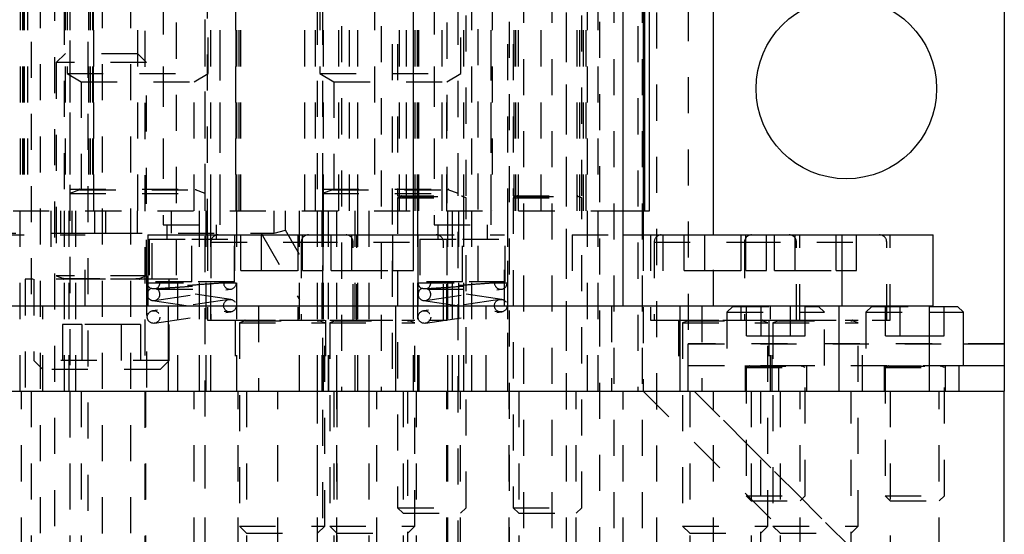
# Model space of a CAD drawing. Header units: inches. Extents: x 1880 to 2363, y -453 to -54.
# Tile 43 of 256: x 1907.45 to 1910.18, y -450.65 to -449.22. Entities that reach past the tile are written whole.
import ezdxf

# ---------------------------------------------------------------- set-up
doc = ezdxf.new("R2010")
doc.units = ezdxf.units.IN
doc.header["$LTSCALE"] = 0.5
doc.header["$MEASUREMENT"] = 0
doc.linetypes.add('HIDDEN', pattern=[0.225, 0.15, -0.075])
doc.layers.add('SID-M-H', color=4, linetype='HIDDEN')
doc.layers.add('SID-M-S', color=105, linetype='Continuous')

msp = doc.modelspace()

# ---------------------------------------------------------------- linework, layer by layer
at = {"layer": 'SID-M-H'}
for p, q in [((1907.79774, -446.45527), (1907.79774, -451.53057)), ((1909.05759, -451.53057), (1909.05759, -447.59756)), ((1907.54774, -448.12807), (1907.54774, -451.53057)), ((1908.80759, -451.53057), (1908.80759, -448.12807)), ((1908.84696, -451.03358), (1908.84696, -448.13594)), ((1909.09696, -451.03358), (1909.09696, -448.13594)), ((1909.1757, -451.03358), (1909.1757, -448.13594)), ((1907.48278, -448.28555), (1907.48278, -450.01783)), ((1907.64026, -448.28555), (1907.64026, -452.10445)), ((1908.9257, -451.03358), (1908.9257, -448.28555)), ((1908.96507, -452.10445), (1908.96507, -448.28555)), ((1909.21507, -452.10445), (1909.21507, -448.28555)), ((1907.50837, -448.54787), (1907.50837, -450.75308)), ((1907.67963, -448.54798), (1907.67963, -450.75298)), ((1907.75837, -448.54787), (1907.75837, -450.75308)), ((1907.45267, -448.75405), (1907.45267, -449.75405)), ((1907.4592, -448.75405), (1907.4592, -449.75405)), ((1907.46267, -448.75405), (1907.46267, -449.75405)), ((1907.46362, -448.75405), (1907.46362, -449.75405)), ((1907.47267, -448.75405), (1907.47267, -449.75405)), ((1907.47267, -448.75405), (1907.47267, -449.75405)), ((1907.57717, -448.75405), (1907.57717, -449.75405)), ((1907.58267, -448.75405), (1907.58267, -449.37405)), ((1907.59017, -448.75405), (1907.59017, -449.75405)), ((1907.64171, -448.75405), (1907.64171, -449.75405)), ((1907.64171, -448.75405), (1907.64171, -449.75405)), ((1907.64613, -448.75405), (1907.64613, -449.75405)), ((1907.64613, -448.75405), (1907.64613, -449.75405)), ((1907.65267, -448.75405), (1907.65267, -449.75405)), ((1907.65267, -448.75405), (1907.65267, -449.75405)), ((1907.65461, -448.75405), (1907.65461, -449.75405)), ((1907.65461, -448.75405), (1907.65461, -449.75405)), ((1907.65654, -449.75405), (1907.65654, -448.75405)), ((1907.77817, -449.75405), (1907.77817, -448.75405)), ((1907.84867, -448.75405), (1907.84867, -449.75405)), ((1907.84893, -448.76587), (1907.84893, -449.79342)), ((1907.96517, -449.75405), (1907.96517, -448.75405)), ((1907.97267, -449.37405), (1907.97267, -448.75405)), ((1908.00641, -449.79342), (1908.00641, -448.76587)), ((1908.00667, -449.75405), (1908.00667, -448.75405)), ((1908.04879, -448.75405), (1908.04879, -449.75405)), ((1908.05073, -449.75405), (1908.05073, -448.75405)), ((1908.05073, -449.75405), (1908.05073, -448.75405)), ((1908.0592, -449.75405), (1908.0592, -448.75405)), ((1908.0592, -449.75405), (1908.0592, -448.75405)), ((1908.06362, -449.75405), (1908.06362, -448.75405)), ((1908.06362, -449.75405), (1908.06362, -448.75405)), ((1908.28267, -448.75405), (1908.28267, -449.37405)), ((1908.29267, -449.75405), (1908.29267, -448.75405)), ((1908.38767, -449.75405), (1908.38767, -448.75405)), ((1908.43392, -448.75405), (1908.43392, -449.75405)), ((1908.52267, -449.75405), (1908.52267, -448.75405)), ((1908.54171, -449.75405), (1908.54171, -448.75405)), ((1908.54613, -449.75405), (1908.54613, -448.75405)), ((1908.55461, -449.75405), (1908.55461, -448.75405)), ((1908.55654, -449.75405), (1908.55654, -448.75405)), ((1908.59867, -448.75405), (1908.59867, -449.75405)), ((1908.59893, -448.76587), (1908.59893, -449.79342)), ((1908.62142, -449.75405), (1908.62142, -448.75405)), ((1908.67267, -449.37405), (1908.67267, -448.75405)), ((1908.75641, -449.79342), (1908.75641, -448.76587)), ((1908.75667, -449.75405), (1908.75667, -448.75405)), ((1908.75967, -448.75405), (1908.75967, -449.75405)), ((1908.82017, -449.75405), (1908.82017, -448.75405)), ((1908.82517, -449.75405), (1908.82517, -448.75405)), ((1908.82517, -449.75405), (1908.82517, -448.75405)), ((1908.82517, -449.75405), (1908.82517, -448.75405)), ((1908.82517, -449.75405), (1908.82517, -448.75405)), ((1908.83267, -449.75405), (1908.83267, -448.75405)), ((1908.83267, -449.75405), (1908.83267, -448.75405)), ((1908.83267, -449.75405), (1908.83267, -448.75405)), ((1908.83267, -449.75405), (1908.83267, -448.75405)), ((1908.89567, -449.75405), (1908.89567, -448.75405)), ((1908.99517, -449.75405), (1908.99517, -448.75405)), ((1908.99517, -449.75405), (1908.99517, -448.75405)), ((1908.99517, -449.75405), (1908.99517, -448.75405)), ((1908.99517, -449.75405), (1908.99517, -448.75405)), ((1909.00267, -449.75405), (1909.00267, -448.75405)), ((1909.00267, -449.75405), (1909.00267, -448.75405)), ((1909.00267, -449.75405), (1909.00267, -448.75405)), ((1909.00267, -449.75405), (1909.00267, -448.75405)), ((1909.01267, -449.75405), (1909.01267, -448.75405)), ((1909.01267, -449.75405), (1909.01267, -448.75405)), ((1909.01267, -449.75405), (1909.01267, -448.75405)), ((1909.01267, -449.75405), (1909.01267, -448.75405)), ((1909.02017, -449.75405), (1909.02017, -448.75405)), ((1909.02017, -449.75405), (1909.02017, -448.75405)), ((1909.02017, -449.75405), (1909.02017, -448.75405)), ((1909.02017, -449.75405), (1909.02017, -448.75405)), ((1909.18267, -449.75405), (1909.18267, -448.75405)), ((1909.18267, -449.75405), (1909.18267, -448.75405)), ((1909.18267, -449.75405), (1909.18267, -448.75405)), ((1907.88436, -448.83279), (1907.88436, -449.9509)), ((1907.97097, -449.82098), (1907.97097, -448.83279)), ((1908.34267, -448.84245), (1908.34267, -450.25405)), ((1908.45231, -448.84245), (1908.45231, -450.25405)), ((1908.54131, -450.25405), (1908.54131, -448.84245)), ((1908.63436, -448.83279), (1908.63436, -449.9509)), ((1908.72097, -449.9509), (1908.72097, -448.83279)), ((1908.96412, -448.84245), (1908.96412, -450.25405)), ((1909.05312, -450.25405), (1909.05312, -448.84245)), ((1909.16267, -448.84245), (1909.16267, -450.25405)), ((1908.05267, -449.75405), (1908.05267, -449.00405)), ((1908.24062, -449.75405), (1908.24062, -449.00405)), ((1908.27062, -449.75405), (1908.27062, -449.00405)), ((1908.27062, -449.75405), (1908.27062, -449.00405)), ((1908.33471, -449.75405), (1908.33471, -449.00405)), ((1908.33471, -449.75405), (1908.33471, -449.00405)), ((1908.36471, -449.75405), (1908.36471, -449.00405)), ((1908.50267, -449.75405), (1908.50267, -449.00405)), ((1908.55267, -449.75405), (1908.55267, -449.00405)), ((1907.59017, -449.08205), (1907.59017, -450.78204)), ((1907.96517, -450.92405), (1907.96517, -449.08205)), ((1908.48217, -449.09245), (1908.48217, -450.25405)), ((1908.49767, -449.09245), (1908.49767, -449.71285)), ((1908.68767, -449.71285), (1908.68767, -449.09245)), ((1908.70317, -450.25405), (1908.70317, -449.09245)), ((1908.80217, -449.09245), (1908.80217, -450.25405)), ((1908.81767, -449.09245), (1908.81767, -449.71285)), ((1909.00767, -449.71285), (1909.00767, -449.09245)), ((1909.02317, -450.25405), (1909.02317, -449.09245)), ((1907.57467, -449.19405), (1907.57467, -449.75405)), ((1907.98067, -449.75405), (1907.98067, -449.19405)), ((1908.27467, -449.19405), (1908.27467, -449.75405)), ((1908.29017, -449.19405), (1908.29017, -449.69445)), ((1908.66517, -449.69445), (1908.66517, -449.19405)), ((1908.68067, -449.75405), (1908.68067, -449.19405)), ((1909.30267, -449.18405), (1909.30267, -450.12305)), ((1907.57717, -449.31905), (1907.55267, -449.34355)), ((1907.80267, -449.34355), (1907.55267, -449.34355)), ((1907.55267, -449.34355), (1907.55267, -449.93474)), ((1907.77817, -449.31905), (1907.57717, -449.31905)), ((1907.80267, -449.34355), (1907.77817, -449.31905)), ((1907.80267, -449.93474), (1907.80267, -449.34355)), ((1907.58267, -449.37405), (1907.97267, -449.37405)), ((1907.58267, -449.37405), (1907.62142, -449.39643)), ((1907.62142, -449.39643), (1907.93392, -449.39643)), ((1907.62142, -449.39643), (1907.62142, -449.75405)), ((1907.93392, -449.39643), (1907.97267, -449.37405)), ((1907.93392, -449.75405), (1907.93392, -449.39643)), ((1908.28267, -449.37405), (1908.67267, -449.37405)), ((1908.28267, -449.37405), (1908.32142, -449.39643)), ((1908.32142, -449.39643), (1908.63392, -449.39643)), ((1908.32142, -449.39643), (1908.32142, -449.75405)), ((1908.63392, -449.39643), (1908.67267, -449.37405)), ((1908.63392, -449.75405), (1908.63392, -449.39643)), ((1907.59017, -449.69445), (1907.96517, -449.69445)), ((1907.61722, -449.69598), (1907.59017, -449.70582)), ((1907.61722, -449.69598), (1907.93632, -449.69598)), ((1907.96517, -449.70582), (1907.93811, -449.69598)), ((1908.29017, -449.69445), (1908.66517, -449.69445)), ((1908.29017, -449.69445), (1908.29017, -449.70582)), ((1908.29017, -449.69445), (1908.29017, -449.70582)), ((1908.31722, -449.69598), (1908.29017, -449.70582)), ((1908.31722, -449.69598), (1908.63632, -449.69598)), ((1908.66517, -449.70582), (1908.63811, -449.69598)), ((1908.66517, -449.70582), (1908.66517, -449.69445)), ((1908.66517, -449.70582), (1908.66517, -449.69445)), ((1907.59017, -449.70582), (1907.96517, -449.70582)), ((1908.29017, -449.70582), (1908.66517, -449.70582)), ((1908.29017, -449.70582), (1908.29017, -450.9128)), ((1908.49767, -449.71285), (1908.68767, -449.71285)), ((1908.50897, -449.71438), (1908.49767, -449.71849)), ((1908.49767, -449.71849), (1908.68767, -449.71849)), ((1908.49767, -449.71849), (1908.49767, -450.57695)), ((1908.50897, -449.71438), (1908.67636, -449.71438)), ((1908.66517, -450.9128), (1908.66517, -449.70582)), ((1908.68767, -449.71849), (1908.67636, -449.71438)), ((1908.68767, -450.57695), (1908.68767, -449.71849)), ((1908.81767, -449.71285), (1909.00767, -449.71285)), ((1908.82897, -449.71438), (1908.81767, -449.71849)), ((1908.81767, -449.71849), (1909.00767, -449.71849)), ((1908.81767, -449.71849), (1908.81767, -450.57695)), ((1908.82897, -449.71438), (1908.99636, -449.71438)), ((1909.00767, -449.71849), (1908.99636, -449.71438)), ((1909.00767, -450.57695), (1909.00767, -449.71849)), ((1907.23278, -449.75405), (1909.12255, -449.75405)), ((1907.23278, -449.75405), (1909.12255, -449.75405)), ((1907.45267, -450.25405), (1907.45267, -449.75405)), ((1907.53717, -449.75405), (1907.53717, -449.94405)), ((1907.56517, -449.81655), (1907.56517, -449.75405)), ((1907.56517, -449.81655), (1907.56517, -449.75405)), ((1907.56517, -449.81655), (1907.56517, -449.75405)), ((1907.57467, -449.75405), (1907.57467, -450.25405)), ((1907.58767, -449.75405), (1907.58767, -450.25405)), ((1907.59642, -449.81655), (1907.59642, -449.75405)), ((1907.60579, -449.75405), (1907.60579, -450.25405)), ((1907.65892, -449.81655), (1907.65892, -449.75405)), ((1907.69017, -449.81655), (1907.69017, -449.75405)), ((1907.69017, -449.81655), (1907.69017, -449.75405)), ((1907.69017, -449.81655), (1907.69017, -449.75405)), ((1907.77767, -449.81655), (1907.77767, -449.75405)), ((1907.77767, -449.81655), (1907.77767, -449.75405)), ((1907.81817, -449.94405), (1907.81817, -449.75405)), ((1907.87142, -449.81655), (1907.87142, -449.75405)), ((1907.94954, -450.25405), (1907.94954, -449.75405)), ((1907.96767, -450.25405), (1907.96767, -449.75405)), ((1907.98067, -450.25405), (1907.98067, -449.75405)), ((1908.05267, -450.25405), (1908.05267, -449.75405)), ((1908.15562, -449.81655), (1908.15562, -449.75405)), ((1908.15562, -449.81655), (1908.15562, -449.75405)), ((1908.18687, -449.80818), (1908.18687, -449.75405)), ((1908.22562, -450.25405), (1908.22562, -449.75405)), ((1908.27467, -449.75405), (1908.27467, -450.25405)), ((1908.27562, -450.25405), (1908.27562, -449.75405)), ((1908.27562, -450.25405), (1908.27562, -449.75405)), ((1908.28767, -449.75405), (1908.28767, -450.25405)), ((1908.29267, -450.25405), (1908.29267, -449.75405)), ((1908.30579, -449.75405), (1908.30579, -450.25405)), ((1908.32971, -450.25405), (1908.32971, -449.75405)), ((1908.32971, -450.25405), (1908.32971, -449.75405)), ((1908.37971, -450.25405), (1908.37971, -449.75405)), ((1908.38767, -450.25405), (1908.38767, -449.75405)), ((1908.41829, -449.75405), (1908.41829, -450.25405)), ((1908.55267, -449.75405), (1908.55267, -450.25405)), ((1908.63704, -450.25405), (1908.63704, -449.75405)), ((1908.64954, -450.25405), (1908.64954, -449.75405)), ((1908.66767, -450.25405), (1908.66767, -449.75405)), ((1908.68067, -450.25405), (1908.68067, -449.75405)), ((1908.80267, -450.25405), (1908.80267, -449.75405)), ((1907.84893, -449.79342), (1908.00641, -449.79342)), ((1907.85877, -449.79342), (1907.85877, -449.83279)), ((1907.99656, -449.83279), (1907.99656, -449.79342)), ((1908.15562, -449.81655), (1908.18687, -449.80818)), ((1908.22562, -449.8753), (1908.18687, -449.80818)), ((1908.59893, -449.79342), (1908.75641, -449.79342)), ((1908.60877, -449.79342), (1908.60877, -449.83279)), ((1908.74656, -449.83279), (1908.74656, -449.79342)), ((1906.94017, -449.81655), (1907.56517, -449.81655)), ((1907.36341, -449.82098), (1907.63268, -449.82098)), ((1907.56517, -449.81655), (1907.59642, -449.81655)), ((1907.59642, -449.81655), (1907.69017, -449.81655)), ((1907.63268, -450.01783), (1907.63268, -449.82098)), ((1907.69017, -449.81655), (1908.15562, -449.81655)), ((1907.80956, -449.83279), (1907.92767, -449.83279)), ((1907.80956, -449.83279), (1907.80956, -449.9509)), ((1907.92767, -449.83279), (1908.04578, -449.83279)), ((1907.92767, -449.9509), (1907.92767, -449.83279)), ((1907.97097, -449.82098), (1907.97097, -450.0572)), ((1908.04578, -449.9509), (1908.04578, -449.83279)), ((1908.04602, -449.82098), (1908.04602, -450.01783)), ((1908.06401, -449.91941), (1908.06401, -449.82098)), ((1908.06401, -449.91941), (1908.06401, -449.82098)), ((1908.11954, -449.81655), (1908.22562, -450.0003)), ((1908.12084, -449.91941), (1908.12084, -449.82098)), ((1908.12084, -449.91941), (1908.12084, -449.82098)), ((1908.22097, -449.82098), (1908.22097, -450.0572)), ((1908.23449, -449.91941), (1908.23449, -449.82098)), ((1908.23449, -449.91941), (1908.23449, -449.82098)), ((1908.29132, -449.91941), (1908.29132, -449.82098)), ((1908.29132, -449.91941), (1908.29132, -449.82098)), ((1908.31401, -449.91941), (1908.31401, -449.82098)), ((1908.31401, -449.91941), (1908.31401, -449.82098)), ((1908.37084, -449.91941), (1908.37084, -449.82098)), ((1908.37084, -449.91941), (1908.37084, -449.82098)), ((1908.38436, -450.0572), (1908.38436, -449.82098)), ((1908.48449, -449.91941), (1908.48449, -449.82098)), ((1908.48449, -449.91941), (1908.48449, -449.82098)), ((1908.54132, -449.91941), (1908.54132, -449.82098)), ((1908.54132, -449.91941), (1908.54132, -449.82098)), ((1908.5544, -449.82098), (1908.79091, -449.82098)), ((1908.55956, -449.83279), (1908.67767, -449.83279)), ((1908.55956, -449.83279), (1908.55956, -449.9509)), ((1908.67767, -449.83279), (1908.79578, -449.83279)), ((1908.67767, -449.9509), (1908.67767, -449.83279)), ((1908.79091, -449.82098), (1908.79405, -449.82098)), ((1908.79405, -450.01783), (1908.79405, -449.82098)), ((1908.79578, -449.9509), (1908.79578, -449.83279)), ((1908.9811, -449.82098), (1909.12255, -449.82098)), ((1908.9811, -449.82098), (1908.9811, -450.01783)), ((1909.17767, -449.82098), (1909.17767, -450.25405)), ((1909.19841, -449.82098), (1909.19841, -450.0572)), ((1909.23253, -449.82098), (1909.23253, -450.01783)), ((1909.29145, -449.91941), (1909.29145, -449.82098)), ((1909.29145, -449.91941), (1909.29145, -449.82098)), ((1909.34828, -449.91941), (1909.34828, -449.82098)), ((1909.34828, -449.91941), (1909.34828, -449.82098)), ((1909.37255, -450.01783), (1909.37255, -449.82098)), ((1909.44841, -449.82098), (1909.44841, -450.0572)), ((1909.46193, -449.91941), (1909.46193, -449.82098)), ((1909.46193, -449.91941), (1909.46193, -449.82098)), ((1909.51876, -449.91941), (1909.51876, -449.82098)), ((1909.51876, -449.91941), (1909.51876, -449.82098)), ((1909.54145, -449.91941), (1909.54145, -449.82098)), ((1909.54145, -449.91941), (1909.54145, -449.82098)), ((1909.59828, -449.91941), (1909.59828, -449.82098)), ((1909.59828, -449.91941), (1909.59828, -449.82098)), ((1909.6118, -450.0572), (1909.6118, -449.82098)), ((1909.71193, -449.91941), (1909.71193, -449.82098)), ((1909.71193, -449.91941), (1909.71193, -449.82098)), ((1909.76876, -449.91941), (1909.76876, -449.82098)), ((1909.76876, -449.91941), (1909.76876, -449.82098)), ((1909.8618, -450.0572), (1909.8618, -449.82098)), ((1907.98082, -449.84067), (1908.37268, -449.84067)), ((1907.98082, -449.84067), (1908.37268, -449.84067)), ((1907.98082, -449.84067), (1907.98082, -450.0572)), ((1907.98082, -449.84067), (1907.98082, -450.0572)), ((1908.23082, -449.84067), (1908.62268, -449.84067)), ((1908.23082, -449.84067), (1908.62268, -449.84067)), ((1908.23082, -449.84067), (1908.23082, -450.0572)), ((1908.23082, -449.84067), (1908.23082, -450.0572)), ((1908.37452, -450.0572), (1908.37452, -449.84067)), ((1908.37452, -450.0572), (1908.37452, -449.84067)), ((1908.62452, -450.0572), (1908.62452, -449.84067)), ((1908.62452, -450.0572), (1908.62452, -449.84067)), ((1909.20825, -449.84067), (1909.60012, -449.84067)), ((1909.20825, -449.84067), (1909.60012, -449.84067)), ((1909.20825, -449.84067), (1909.20825, -450.0572)), ((1909.20825, -449.84067), (1909.20825, -450.0572)), ((1909.45825, -449.84067), (1909.85012, -449.84067)), ((1909.45825, -449.84067), (1909.85012, -449.84067)), ((1909.45825, -449.84067), (1909.45825, -450.0572)), ((1909.45825, -449.84067), (1909.45825, -450.0572)), ((1909.60195, -450.0572), (1909.60195, -449.84067)), ((1909.60195, -450.0572), (1909.60195, -449.84067)), ((1909.85195, -450.0572), (1909.85195, -449.84067)), ((1909.85195, -450.0572), (1909.85195, -449.84067)), ((1907.88867, -449.94405), (1907.46667, -449.94405)), ((1907.46667, -449.94405), (1907.46667, -450.25405)), ((1907.49017, -449.94405), (1907.49017, -450.16905)), ((1907.80267, -449.93474), (1907.55267, -449.93474)), ((1907.55267, -449.93474), (1907.57297, -449.94213)), ((1907.80267, -449.94366), (1907.55267, -449.94366)), ((1907.55267, -449.94366), (1907.55267, -449.94405)), ((1907.57297, -449.94213), (1907.78058, -449.94213)), ((1907.78236, -449.94213), (1907.80267, -449.93474)), ((1907.80267, -449.93474), (1907.80267, -449.94366)), ((1907.80267, -449.94405), (1907.80267, -449.94366)), ((1907.80267, -449.94405), (1907.80267, -450.25405)), ((1907.86517, -450.16905), (1907.86517, -449.94405)), ((1907.88867, -450.25405), (1907.88867, -449.94405)), ((1908.06401, -449.91941), (1908.12084, -449.91941)), ((1908.06401, -449.91941), (1908.12084, -449.91941)), ((1908.12084, -449.91941), (1908.23449, -449.91941)), ((1908.12084, -449.91941), (1908.23449, -449.91941)), ((1908.23449, -449.91941), (1908.29132, -449.91941)), ((1908.23449, -449.91941), (1908.29132, -449.91941)), ((1908.31401, -449.91941), (1908.37084, -449.91941)), ((1908.31401, -449.91941), (1908.37084, -449.91941)), ((1908.37084, -449.91941), (1908.48449, -449.91941)), ((1908.37084, -449.91941), (1908.48449, -449.91941)), ((1908.48449, -449.91941), (1908.54132, -449.91941)), ((1908.48449, -449.91941), (1908.54132, -449.91941)), ((1909.29145, -449.91941), (1909.34828, -449.91941)), ((1909.29145, -449.91941), (1909.34828, -449.91941)), ((1909.34828, -449.91941), (1909.46193, -449.91941)), ((1909.34828, -449.91941), (1909.46193, -449.91941)), ((1909.46193, -449.91941), (1909.51876, -449.91941)), ((1909.46193, -449.91941), (1909.51876, -449.91941)), ((1909.54145, -449.91941), (1909.59828, -449.91941)), ((1909.54145, -449.91941), (1909.59828, -449.91941)), ((1909.59828, -449.91941), (1909.71193, -449.91941)), ((1909.59828, -449.91941), (1909.71193, -449.91941)), ((1909.71193, -449.91941), (1909.76876, -449.91941)), ((1909.71193, -449.91941), (1909.76876, -449.91941)), ((1907.80442, -449.95405), (1908.01592, -449.95405)), ((1907.92767, -449.9509), (1907.80956, -449.9509)), ((1907.82449, -450.00286), (1908.03599, -449.97136)), ((1907.83049, -449.97155), (1908.03342, -449.97155)), ((1908.03599, -449.99975), (1907.84133, -449.97075)), ((1908.04578, -449.9509), (1907.92767, -449.9509)), ((1908.55442, -449.95405), (1908.76592, -449.95405)), ((1908.67767, -449.9509), (1908.55956, -449.9509)), ((1908.57449, -450.00286), (1908.78599, -449.97136)), ((1908.58049, -449.97155), (1908.78342, -449.97155)), ((1908.78599, -449.99975), (1908.59133, -449.97075)), ((1908.63436, -450.0572), (1908.63436, -449.9509)), ((1908.79578, -449.9509), (1908.67767, -449.9509)), ((1907.51519, -450.25405), (1907.51519, -450.01783)), ((1908.03084, -449.99975), (1907.81934, -450.03125)), ((1907.81934, -450.00286), (1908.03084, -450.03436)), ((1908.11271, -450.01783), (1908.11271, -450.25405)), ((1908.78084, -449.99975), (1908.56934, -450.03125)), ((1908.56934, -450.00286), (1908.78084, -450.03436)), ((1908.74263, -450.25405), (1908.74263, -450.01783)), ((1909.09014, -450.01783), (1909.09014, -450.25405)), ((1909.34014, -450.01783), (1909.34014, -450.25405)), ((1909.42607, -450.01905), (1909.40967, -450.03545)), ((1909.42607, -450.01905), (1909.66327, -450.01905)), ((1909.46348, -450.10105), (1909.46348, -450.01905)), ((1909.50407, -450.10105), (1909.50407, -450.01905)), ((1909.53003, -450.25405), (1909.53003, -450.01783)), ((1909.58526, -450.10105), (1909.58526, -450.01905)), ((1909.62586, -450.10105), (1909.62586, -450.01905)), ((1909.67967, -450.03545), (1909.66327, -450.01905)), ((1909.81107, -450.01905), (1909.79467, -450.03545)), ((1909.81107, -450.01905), (1909.97006, -450.01905)), ((1909.84848, -450.10105), (1909.84848, -450.01905)), ((1909.88907, -450.10105), (1909.88907, -450.01905)), ((1909.97026, -450.10105), (1909.97026, -450.01905)), ((1910.01086, -450.10105), (1910.01086, -450.01905)), ((1907.82449, -450.06586), (1908.03599, -450.03436)), ((1908.57449, -450.06586), (1908.78599, -450.03436)), ((1909.40967, -450.03545), (1909.67967, -450.03545)), ((1909.40967, -450.03545), (1909.40967, -450.18305)), ((1909.67967, -450.18305), (1909.67967, -450.03545)), ((1909.79467, -450.03545), (1909.97006, -450.03545)), ((1909.79467, -450.03545), (1909.79467, -450.18305)), ((1907.62354, -450.06905), (1907.56941, -450.06905)), ((1907.56941, -450.06905), (1907.56941, -450.19405)), ((1907.73179, -450.06905), (1907.62354, -450.06905)), ((1907.62354, -450.06905), (1907.62354, -450.19405)), ((1907.78592, -450.06905), (1907.73179, -450.06905)), ((1907.73179, -450.06905), (1907.73179, -450.19405)), ((1907.78592, -450.06905), (1907.78592, -450.19405)), ((1907.97097, -450.0572), (1908.38436, -450.0572)), ((1908.04774, -450.0572), (1908.04774, -450.25405)), ((1908.05956, -450.0572), (1908.05956, -450.0576)), ((1908.05956, -450.0572), (1908.05956, -450.0576)), ((1908.05956, -450.0576), (1908.29578, -450.0576)), ((1908.05956, -450.0576), (1908.29578, -450.0576)), ((1908.07504, -450.05912), (1908.05956, -450.06476)), ((1908.07504, -450.05912), (1908.05956, -450.06476)), ((1908.05956, -450.06476), (1908.29578, -450.06476)), ((1908.05956, -450.06476), (1908.29578, -450.06476)), ((1908.05956, -450.06476), (1908.05956, -450.62807)), ((1908.05956, -450.06476), (1908.05956, -450.62807)), ((1908.07504, -450.05912), (1908.27854, -450.05912)), ((1908.07504, -450.05912), (1908.27854, -450.05912)), ((1908.29578, -450.06476), (1908.28029, -450.05912)), ((1908.29578, -450.06476), (1908.28029, -450.05912)), ((1908.29578, -450.0576), (1908.29578, -450.0572)), ((1908.29578, -450.0576), (1908.29578, -450.0572)), ((1908.29578, -450.62807), (1908.29578, -450.06476)), ((1908.29578, -450.62807), (1908.29578, -450.06476)), ((1908.29774, -450.0572), (1908.29774, -450.25405)), ((1908.30759, -450.25405), (1908.30759, -450.0572)), ((1908.30956, -450.0572), (1908.30956, -450.0576)), ((1908.30956, -450.0572), (1908.30956, -450.0576)), ((1908.30956, -450.0576), (1908.54578, -450.0576)), ((1908.30956, -450.0576), (1908.54578, -450.0576)), ((1908.32504, -450.05912), (1908.30956, -450.06476)), ((1908.32504, -450.05912), (1908.30956, -450.06476)), ((1908.30956, -450.06476), (1908.54578, -450.06476)), ((1908.30956, -450.06476), (1908.54578, -450.06476)), ((1908.30956, -450.06476), (1908.30956, -450.62807)), ((1908.30956, -450.06476), (1908.30956, -450.62807)), ((1908.32504, -450.05912), (1908.52854, -450.05912)), ((1908.32504, -450.05912), (1908.52854, -450.05912)), ((1908.38436, -450.0572), (1908.63263, -450.0572)), ((1908.54578, -450.06476), (1908.53029, -450.05912)), ((1908.54578, -450.06476), (1908.53029, -450.05912)), ((1908.54578, -450.0576), (1908.54578, -450.0572)), ((1908.54578, -450.0576), (1908.54578, -450.0572)), ((1908.54578, -450.62807), (1908.54578, -450.06476)), ((1908.54578, -450.62807), (1908.54578, -450.06476)), ((1908.55759, -450.25405), (1908.55759, -450.0572)), ((1908.63263, -450.0572), (1908.63436, -450.0572)), ((1909.19841, -450.0572), (1909.51513, -450.0572)), ((1909.27518, -450.0572), (1909.27518, -450.25405)), ((1909.28699, -450.0572), (1909.28699, -450.0576)), ((1909.28699, -450.0572), (1909.28699, -450.0576)), ((1909.28699, -450.0576), (1909.52321, -450.0576)), ((1909.28699, -450.0576), (1909.52321, -450.0576)), ((1909.30248, -450.05912), (1909.28699, -450.06476)), ((1909.30248, -450.05912), (1909.28699, -450.06476)), ((1909.28699, -450.06476), (1909.52321, -450.06476)), ((1909.28699, -450.06476), (1909.52321, -450.06476)), ((1909.28699, -450.06476), (1909.28699, -450.62807)), ((1909.28699, -450.06476), (1909.28699, -450.62807)), ((1909.30248, -450.05912), (1909.50598, -450.05912)), ((1909.30248, -450.05912), (1909.50598, -450.05912)), ((1909.52321, -450.06476), (1909.50773, -450.05912)), ((1909.52321, -450.06476), (1909.50773, -450.05912)), ((1909.51513, -450.0572), (1909.6118, -450.0572)), ((1909.52321, -450.0576), (1909.52321, -450.0572)), ((1909.52321, -450.0576), (1909.52321, -450.0572)), ((1909.52321, -450.62807), (1909.52321, -450.06476)), ((1909.52321, -450.62807), (1909.52321, -450.06476)), ((1909.52518, -450.0572), (1909.52518, -450.25405)), ((1909.53503, -450.25405), (1909.53503, -450.0572)), ((1909.53699, -450.0572), (1909.53699, -450.0576)), ((1909.53699, -450.0572), (1909.53699, -450.0576)), ((1909.53699, -450.0576), (1909.77321, -450.0576)), ((1909.53699, -450.0576), (1909.77321, -450.0576)), ((1909.55248, -450.05912), (1909.53699, -450.06476)), ((1909.55248, -450.05912), (1909.53699, -450.06476)), ((1909.53699, -450.06476), (1909.77321, -450.06476)), ((1909.53699, -450.06476), (1909.77321, -450.06476)), ((1909.53699, -450.06476), (1909.53699, -450.62807)), ((1909.53699, -450.06476), (1909.53699, -450.62807)), ((1909.55248, -450.05912), (1909.75598, -450.05912)), ((1909.55248, -450.05912), (1909.75598, -450.05912)), ((1909.6118, -450.0572), (1909.8618, -450.0572)), ((1909.77321, -450.06476), (1909.75773, -450.05912)), ((1909.77321, -450.06476), (1909.75773, -450.05912)), ((1909.77321, -450.0576), (1909.77321, -450.0572)), ((1909.77321, -450.0576), (1909.77321, -450.0572)), ((1909.77321, -450.62807), (1909.77321, -450.06476)), ((1909.77321, -450.62807), (1909.77321, -450.06476)), ((1909.78503, -450.25405), (1909.78503, -450.0572)), ((1909.46348, -450.10105), (1909.50407, -450.10105)), ((1909.50407, -450.10105), (1909.58526, -450.10105)), ((1909.58526, -450.10105), (1909.62586, -450.10105)), ((1909.84848, -450.10105), (1909.88907, -450.10105)), ((1909.88907, -450.10105), (1909.97026, -450.10105)), ((1909.97026, -450.10105), (1910.01086, -450.10105)), ((1910.17767, -450.12305), (1909.30267, -450.12305)), ((1909.30267, -450.18305), (1909.30267, -450.12305)), ((1909.30267, -450.12305), (1910.06467, -450.12305)), ((1907.86517, -450.16905), (1907.49017, -450.16905)), ((1907.49017, -450.16905), (1907.51517, -450.19405)), ((1907.84017, -450.19405), (1907.86517, -450.16905)), ((1909.30267, -450.25405), (1909.30267, -450.18305)), ((1909.30267, -450.18305), (1909.55267, -450.18305)), ((1909.45967, -450.18305), (1909.45967, -450.25405)), ((1909.46267, -450.18305), (1909.46267, -450.18345)), ((1909.46267, -450.18345), (1909.62667, -450.18345)), ((1909.47247, -450.18498), (1909.46267, -450.18854)), ((1909.46267, -450.18854), (1909.62667, -450.18854)), ((1909.46267, -450.18854), (1909.46267, -450.54405)), ((1909.47247, -450.18498), (1909.61686, -450.18498)), ((1909.55267, -450.18305), (1909.55267, -450.25405)), ((1909.55267, -450.18305), (1909.97006, -450.18305)), ((1909.62667, -450.18854), (1909.61686, -450.18498)), ((1909.62667, -450.18345), (1909.62667, -450.18305)), ((1909.62667, -450.54405), (1909.62667, -450.18854)), ((1909.62967, -450.18305), (1909.62967, -450.25405)), ((1909.84467, -450.18305), (1909.84467, -450.25405)), ((1909.84767, -450.18305), (1909.84767, -450.18345)), ((1909.84767, -450.18345), (1910.01167, -450.18345)), ((1909.85747, -450.18498), (1909.84767, -450.18854)), ((1909.84767, -450.18854), (1910.01167, -450.18854)), ((1909.84767, -450.18854), (1909.84767, -450.54405)), ((1909.85747, -450.18498), (1910.00186, -450.18498)), ((1910.01167, -450.18854), (1910.00186, -450.18498)), ((1910.01167, -450.18345), (1910.01167, -450.18305)), ((1910.01167, -450.54405), (1910.01167, -450.18854)), ((1910.01467, -450.25405), (1910.01467, -450.18305)), ((1907.84017, -450.19405), (1907.51517, -450.19405)), ((1907.45617, -452.50405), (1907.45617, -450.25405)), ((1907.48278, -450.25405), (1907.48278, -452.10445)), ((1907.48278, -450.25405), (1907.48278, -452.50405)), ((1907.59017, -450.25405), (1907.59017, -450.78204)), ((1907.62142, -450.25405), (1907.62142, -452.50405)), ((1907.79917, -450.25405), (1907.79917, -452.50405)), ((1907.93392, -452.50405), (1907.93392, -450.25405)), ((1907.96517, -452.50405), (1907.96517, -450.25405)), ((1908.05617, -452.50405), (1908.05617, -450.25405)), ((1908.07924, -450.25405), (1908.07924, -450.94405)), ((1908.16562, -452.50405), (1908.16562, -450.25405)), ((1908.27562, -452.50405), (1908.27562, -450.25405)), ((1908.27562, -452.50405), (1908.27562, -450.25405)), ((1908.27609, -450.94405), (1908.27609, -450.25405)), ((1908.32142, -450.25405), (1908.32142, -450.80099)), ((1908.32924, -450.25405), (1908.32924, -450.94405)), ((1908.32971, -452.50405), (1908.32971, -450.25405)), ((1908.32971, -452.50405), (1908.32971, -450.25405)), ((1908.41829, -450.25405), (1908.41829, -452.50405)), ((1908.43971, -452.50405), (1908.43971, -450.25405)), ((1908.51317, -450.25405), (1908.51317, -452.50405)), ((1908.52609, -450.94405), (1908.52609, -450.25405)), ((1908.54917, -450.25405), (1908.54917, -452.50405)), ((1908.63392, -452.50405), (1908.63392, -450.25405)), ((1908.63704, -452.50405), (1908.63704, -450.25405)), ((1908.67217, -452.50405), (1908.67217, -450.25405)), ((1908.80617, -452.50405), (1908.80617, -450.25405)), ((1908.83317, -450.25405), (1908.83317, -452.50405)), ((1908.99217, -452.50405), (1908.99217, -450.25405)), ((1909.12255, -452.10445), (1909.12255, -450.25405)), ((1909.12255, -452.50405), (1909.12255, -450.25405)), ((1909.17767, -450.25405), (1910.17767, -451.25405)), ((1909.30668, -450.25405), (1909.30668, -450.94405)), ((1910.17767, -451.11263), (1909.31909, -450.25405)), ((1909.31909, -450.25405), (1910.17767, -451.11263)), ((1909.37255, -452.10445), (1909.37255, -450.25405)), ((1909.37255, -452.50405), (1909.37255, -450.25405)), ((1909.47667, -450.25405), (1909.47667, -452.50405)), ((1909.50353, -450.94405), (1909.50353, -450.25405)), ((1909.55668, -450.25405), (1909.55668, -450.94405)), ((1909.61267, -452.50405), (1909.61267, -450.25405)), ((1909.75353, -450.94405), (1909.75353, -450.25405)), ((1909.86167, -450.25405), (1909.86167, -452.50405)), ((1909.99767, -452.50405), (1909.99767, -450.25405)), ((1909.46267, -450.54405), (1909.62667, -450.54405)), ((1909.46267, -450.54405), (1909.47667, -450.55805)), ((1909.61267, -450.55805), (1909.62667, -450.54405)), ((1909.84767, -450.54405), (1910.01167, -450.54405)), ((1909.84767, -450.54405), (1909.86167, -450.55805)), ((1909.99767, -450.55805), (1910.01167, -450.54405)), ((1909.47667, -450.55805), (1909.61267, -450.55805)), ((1909.86167, -450.55805), (1909.99767, -450.55805)), ((1908.49767, -450.57695), (1908.68767, -450.57695)), ((1908.49767, -450.57695), (1908.51317, -450.59245)), ((1908.51317, -450.59245), (1908.67217, -450.59245)), ((1908.67217, -450.59245), (1908.68767, -450.57695)), ((1908.81767, -450.57695), (1909.00767, -450.57695)), ((1908.81767, -450.57695), (1908.83317, -450.59245)), ((1908.83317, -450.59245), (1908.99217, -450.59245)), ((1908.99217, -450.59245), (1909.00767, -450.57695)), ((1908.05956, -450.62807), (1908.29578, -450.62807)), ((1908.05956, -450.62807), (1908.29578, -450.62807)), ((1908.05956, -450.62807), (1908.07924, -450.64775)), ((1908.05956, -450.62807), (1908.07924, -450.64775)), ((1908.07924, -450.64775), (1908.27609, -450.64775)), ((1908.07924, -450.64775), (1908.27609, -450.64775)), ((1908.27609, -450.64775), (1908.29578, -450.62807)), ((1908.27609, -450.64775), (1908.29578, -450.62807)), ((1908.30956, -450.62807), (1908.54578, -450.62807)), ((1908.30956, -450.62807), (1908.54578, -450.62807)), ((1908.30956, -450.62807), (1908.32924, -450.64775)), ((1908.30956, -450.62807), (1908.32924, -450.64775)), ((1908.32924, -450.64775), (1908.52609, -450.64775)), ((1908.32924, -450.64775), (1908.52609, -450.64775)), ((1908.52609, -450.64775), (1908.54578, -450.62807)), ((1908.52609, -450.64775), (1908.54578, -450.62807)), ((1909.28699, -450.62807), (1909.52321, -450.62807)), ((1909.28699, -450.62807), (1909.52321, -450.62807)), ((1909.28699, -450.62807), (1909.30668, -450.64775)), ((1909.28699, -450.62807), (1909.30668, -450.64775)), ((1909.30668, -450.64775), (1909.50353, -450.64775)), ((1909.30668, -450.64775), (1909.50353, -450.64775)), ((1909.50353, -450.64775), (1909.52321, -450.62807)), ((1909.50353, -450.64775), (1909.52321, -450.62807)), ((1909.53699, -450.62807), (1909.77321, -450.62807)), ((1909.53699, -450.62807), (1909.77321, -450.62807)), ((1909.53699, -450.62807), (1909.55668, -450.64775)), ((1909.53699, -450.62807), (1909.55668, -450.64775)), ((1909.55668, -450.64775), (1909.75353, -450.64775)), ((1909.55668, -450.64775), (1909.75353, -450.64775)), ((1909.75353, -450.64775), (1909.77321, -450.62807)), ((1909.75353, -450.64775), (1909.77321, -450.62807))]:
    msp.add_line(p, q, dxfattribs=at)
for centre in [(1908.03342, -450.01705), (1908.78342, -450.01705), (1907.82192, -450.04855), (1908.57192, -450.04855)]:
    msp.add_circle(centre, 0.0175, dxfattribs=at)
for centre, radius, start, end in [((1907.61695, -449.69524), 0.000787, 290, 90), ((1907.93838, -449.69524), 0.000787, 90, 250), ((1908.31695, -449.69524), 0.000787, 290, 90), ((1908.63838, -449.69524), 0.000787, 90, 250), ((1908.5087, -449.71364), 0.000787, 290, 90), ((1908.67663, -449.71364), 0.000787, 90, 250), ((1908.8287, -449.71364), 0.000787, 290, 90), ((1908.99663, -449.71364), 0.000787, 90, 250), ((1908.0005, -449.84067), 0.01969, 90, 180), ((1908.0005, -449.84067), 0.01969, 90, 180), ((1908.2505, -449.84067), 0.01969, 90, 180), ((1908.2505, -449.84067), 0.01969, 90, 180), ((1908.35483, -449.84067), 0.01969, 0, 90), ((1908.35483, -449.84067), 0.01969, 0, 90), ((1908.60483, -449.84067), 0.01969, 0, 90), ((1908.60483, -449.84067), 0.01969, 0, 90), ((1909.22794, -449.84067), 0.01969, 90, 180), ((1909.22794, -449.84067), 0.01969, 90, 180), ((1909.47794, -449.84067), 0.01969, 90, 180), ((1909.47794, -449.84067), 0.01969, 90, 180), ((1909.58227, -449.84067), 0.01969, 0, 90), ((1909.58227, -449.84067), 0.01969, 0, 90), ((1909.83227, -449.84067), 0.01969, 0, 90), ((1909.83227, -449.84067), 0.01969, 0, 90), ((1907.5727, -449.94287), 0.000787, 270, 70), ((1907.78263, -449.94287), 0.000787, 110, 270), ((1907.82192, -449.95405), 0.0175, 180, 244.1949), ((1907.82192, -449.98555), 0.0175, 115.84193, 64.15807), ((1907.82192, -449.95405), 0.0175, 294.60211, 0), ((1908.03342, -449.95405), 0.0175, 188.47114, 0), ((1908.57192, -449.95405), 0.0175, 180, 244.1949), ((1908.57192, -449.98555), 0.0175, 115.84193, 64.15807), ((1908.57192, -449.95405), 0.0175, 294.60211, 0), ((1908.78342, -449.95405), 0.0175, 188.47114, 0), ((1908.07478, -450.05838), 0.000787, 290, 90), ((1908.07478, -450.05838), 0.000787, 290, 90), ((1908.28056, -450.05838), 0.000787, 90, 250), ((1908.28056, -450.05838), 0.000787, 90, 250), ((1908.32478, -450.05838), 0.000787, 290, 90), ((1908.32478, -450.05838), 0.000787, 290, 90), ((1908.53056, -450.05838), 0.000787, 90, 250), ((1908.53056, -450.05838), 0.000787, 90, 250), ((1909.30221, -450.05838), 0.000787, 290, 90), ((1909.30221, -450.05838), 0.000787, 290, 90), ((1909.50799, -450.05838), 0.000787, 90, 250), ((1909.50799, -450.05838), 0.000787, 90, 250), ((1909.55221, -450.05838), 0.000787, 290, 90), ((1909.55221, -450.05838), 0.000787, 290, 90), ((1909.75799, -450.05838), 0.000787, 90, 250), ((1909.75799, -450.05838), 0.000787, 90, 250), ((1909.4722, -450.18424), 0.000787, 290, 90), ((1909.61713, -450.18424), 0.000787, 90, 250), ((1909.8572, -450.18424), 0.000787, 290, 90), ((1910.00213, -450.18424), 0.000787, 90, 250)]:
    msp.add_arc(centre, radius, start, end, dxfattribs=at)
for points, knots in [([(1908.01592, -449.95405), (1908.0147, -449.95414), (1908.00384, -449.95495), (1907.97927, -449.95679), (1907.93957, -449.9598), (1907.89949, -449.96289), (1907.8635, -449.96573), (1907.83556, -449.96799), (1907.81755, -449.96951), (1907.81537, -449.96971), (1907.81429, -449.9698)], [0, 0, 0, 0, 0.0183197, 0.1635643, 0.3063496, 0.4467904, 0.5854506, 0.7233058, 0.8622416, 1, 1, 1, 1]), ([(1907.82954, -449.9698), (1907.83055, -449.9699), (1907.83205, -449.97005), (1907.8395, -449.97078), (1907.84361, -449.97118), (1907.84556, -449.97139), (1907.84632, -449.97149), (1907.8465, -449.97153), (1907.84645, -449.97155), (1907.84631, -449.97156), (1907.84607, -449.97155), (1907.84578, -449.97155), (1907.84531, -449.97153), (1907.84413, -449.97148), (1907.8404, -449.97128), (1907.83143, -449.97077), (1907.81971, -449.9701), (1907.8146, -449.96982), (1907.81433, -449.96981), (1907.81429, -449.9698)], [0, 0, 0, 0, 0.23796142, 0.35586481, 0.41395627, 0.44300957, 0.45767228, 0.46502019, 0.46814497, 0.47130467, 0.47318958, 0.47507535, 0.47774085, 0.48267955, 0.49891534, 0.56383282, 0.73653813, 0.95560216, 1, 1, 1, 1]), ([(1907.82954, -449.9698), (1907.82964, -449.9698), (1907.83008, -449.96977), (1907.83731, -449.9693), (1907.85663, -449.96801), (1907.88378, -449.96615), (1907.91511, -449.96395), (1907.94687, -449.96168), (1907.9756, -449.9596), (1907.99841, -449.95793), (1908.01005, -449.95708), (1908.01389, -449.9568), (1908.01505, -449.95671), (1908.01547, -449.95668), (1908.01577, -449.95666), (1908.01594, -449.95664), (1908.01608, -449.95663), (1908.0161, -449.95663), (1908.01611, -449.95663)], [0, 0, 0, 0, 0.0309821, 0.1390962, 0.2504876, 0.3623209, 0.4730784, 0.5820155, 0.6889003, 0.7939871, 0.8989406, 0.9391461, 0.9491777, 0.9666759, 0.9710489, 0.9804409, 0.9899847, 1, 1, 1, 1]), ([(1908.01592, -449.95405), (1908.0221, -449.95405), (1908.03675, -449.95405), (1908.04879, -449.95405), (1908.05029, -449.95405), (1908.05092, -449.95405)], [0, 0, 0, 0, 0.2983871, 0.7068158, 1, 1, 1, 1]), ([(1908.76592, -449.95405), (1908.7647, -449.95414), (1908.75384, -449.95495), (1908.72927, -449.95679), (1908.68957, -449.9598), (1908.64949, -449.96289), (1908.6135, -449.96573), (1908.58556, -449.96799), (1908.56755, -449.96951), (1908.56537, -449.96971), (1908.56429, -449.9698)], [0, 0, 0, 0, 0.0183197, 0.1635643, 0.3063496, 0.4467904, 0.5854506, 0.7233058, 0.8622416, 1, 1, 1, 1]), ([(1908.57954, -449.9698), (1908.58055, -449.9699), (1908.58205, -449.97005), (1908.5895, -449.97078), (1908.59361, -449.97118), (1908.59556, -449.97139), (1908.59632, -449.97149), (1908.5965, -449.97153), (1908.59645, -449.97155), (1908.59631, -449.97156), (1908.59607, -449.97155), (1908.59578, -449.97155), (1908.59531, -449.97153), (1908.59413, -449.97148), (1908.5904, -449.97128), (1908.58143, -449.97077), (1908.56971, -449.9701), (1908.5646, -449.96982), (1908.56433, -449.96981), (1908.56429, -449.9698)], [0, 0, 0, 0, 0.23796142, 0.35586481, 0.41395627, 0.44300957, 0.45767228, 0.46502019, 0.46814497, 0.47130467, 0.47318958, 0.47507535, 0.47774085, 0.48267955, 0.49891534, 0.56383282, 0.73653813, 0.95560216, 1, 1, 1, 1]), ([(1908.57954, -449.9698), (1908.57964, -449.9698), (1908.58008, -449.96977), (1908.58731, -449.9693), (1908.60663, -449.96801), (1908.63378, -449.96615), (1908.66511, -449.96395), (1908.69687, -449.96168), (1908.7256, -449.9596), (1908.74841, -449.95793), (1908.76005, -449.95708), (1908.76389, -449.9568), (1908.76505, -449.95671), (1908.76547, -449.95668), (1908.76577, -449.95666), (1908.76594, -449.95664), (1908.76608, -449.95663), (1908.7661, -449.95663), (1908.76611, -449.95663)], [0, 0, 0, 0, 0.0309821, 0.1390962, 0.2504876, 0.3623209, 0.4730784, 0.5820155, 0.6889003, 0.7939871, 0.8989406, 0.9391461, 0.9491777, 0.9666759, 0.9710489, 0.9804409, 0.9899847, 1, 1, 1, 1]), ([(1908.76592, -449.95405), (1908.7721, -449.95405), (1908.78675, -449.95405), (1908.79879, -449.95405), (1908.80029, -449.95405), (1908.80092, -449.95405)], [0, 0, 0, 0, 0.2983871, 0.7068158, 1, 1, 1, 1])]:
    msp.add_open_spline(points, degree=3, knots=knots, dxfattribs=at)
at = {"layer": 'SID-M-S'}
for p, q in [((1909.12255, -450.01783), (1909.12255, -448.28555)), ((1909.17767, -448.75405), (1909.17767, -449.75405)), ((1909.18267, -449.75405), (1909.18267, -448.75405)), ((1909.19517, -449.75405), (1909.19517, -448.75405)), ((1909.37255, -449.82098), (1909.37255, -448.78406)), ((1910.17767, -449.18405), (1910.17767, -450.12305)), ((1909.12255, -449.75405), (1909.17767, -449.75405)), ((1909.12255, -449.75405), (1909.17767, -449.75405)), ((1909.17767, -449.75405), (1909.18267, -449.75405)), ((1909.17767, -449.75405), (1909.17767, -449.82098)), ((1909.18267, -449.75405), (1909.19517, -449.75405)), ((1907.80637, -449.82098), (1907.80637, -450.01783)), ((1907.80637, -449.82098), (1908.5544, -449.82098)), ((1908.5544, -450.01783), (1908.5544, -449.82098)), ((1909.12255, -449.82098), (1909.55422, -449.82098)), ((1909.55422, -449.82098), (1909.72913, -449.82098)), ((1909.72913, -450.01783), (1909.72913, -449.82098)), ((1909.72913, -449.82098), (1909.98056, -449.82098)), ((1909.98056, -450.01783), (1909.98056, -449.82098)), ((1907.0753, -450.01783), (1907.80637, -450.01783)), ((1907.80637, -450.01783), (1908.16316, -450.01783)), ((1907.86271, -450.01783), (1907.86271, -450.25405)), ((1908.16316, -450.01783), (1908.5544, -450.01783)), ((1908.49263, -450.25405), (1908.49263, -450.01783)), ((1908.5544, -450.01783), (1909.28003, -450.01783)), ((1909.28003, -450.25405), (1909.28003, -450.01783)), ((1909.28003, -450.01783), (1909.72913, -450.01783)), ((1909.72006, -450.25405), (1909.72006, -450.01783)), ((1909.72913, -450.01783), (1909.91407, -450.01783)), ((1909.91407, -450.01783), (1909.98056, -450.01783)), ((1909.97006, -450.25405), (1909.97006, -450.01783)), ((1909.97006, -450.01905), (1910.04827, -450.01905)), ((1910.06467, -450.03545), (1910.04827, -450.01905)), ((1909.97006, -450.03545), (1910.06467, -450.03545)), ((1910.06467, -450.18305), (1910.06467, -450.03545)), ((1910.06467, -450.12305), (1910.17767, -450.12305)), ((1910.17767, -450.12305), (1910.17767, -450.18305)), ((1909.97006, -450.18305), (1910.05267, -450.18305)), ((1910.05267, -450.25405), (1910.05267, -450.18305)), ((1910.05267, -450.18305), (1910.17767, -450.18305)), ((1910.17767, -450.18305), (1910.17767, -450.25405)), ((1897.67767, -450.25405), (1910.17767, -450.25405)), ((1910.17767, -451.50405), (1910.17767, -450.25405))]:
    msp.add_line(p, q, dxfattribs=at)
msp.add_circle((1909.74017, -449.41555), 0.25, dxfattribs=at)

doc.saveas('drawing.dxf')
